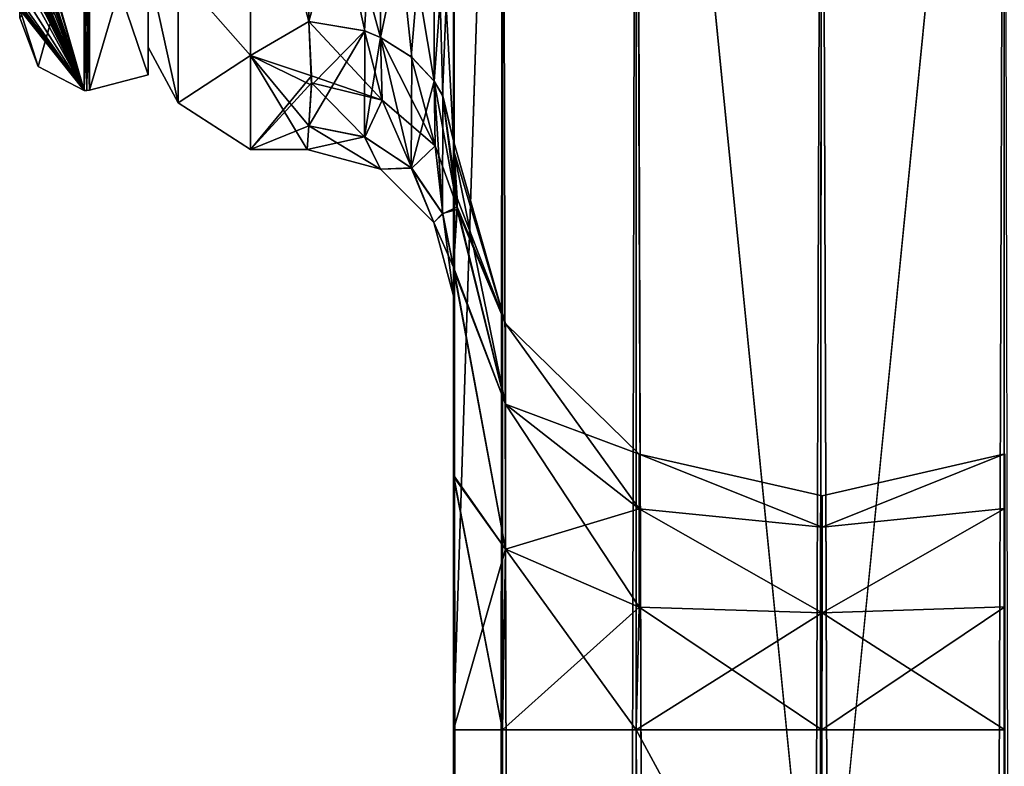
# Model space of a CAD drawing. Extents: x -23 to 700, y -2000 to 0.
# Tile 112 of 210: x -4 to 29, y -73 to -48. Entities that reach past the tile are written whole.
import ezdxf

# ---------------------------------------------------------------- set-up
doc = ezdxf.new("R2010")
doc.units = 0
doc.header["$LTSCALE"] = 72.417309
for name, color, linetype in [('1070', 7, 'CONTINUOUS'), ('1074', 7, 'CONTINUOUS'), ('1076', 7, 'CONTINUOUS'), ('1085', 7, 'CONTINUOUS'), ('1086', 7, 'CONTINUOUS'), ('1087', 7, 'CONTINUOUS'), ('1091', 7, 'CONTINUOUS'), ('1092', 7, 'CONTINUOUS'), ('1093', 7, 'CONTINUOUS'), ('1094', 7, 'CONTINUOUS'), ('1095', 7, 'CONTINUOUS'), ('1096', 7, 'CONTINUOUS'), ('1098', 7, 'CONTINUOUS'), ('1099', 7, 'CONTINUOUS'), ('1100', 7, 'CONTINUOUS'), ('1101', 7, 'CONTINUOUS'), ('1109', 7, 'CONTINUOUS'), ('1653', 7, 'CONTINUOUS'), ('1657', 7, 'CONTINUOUS'), ('1658', 7, 'CONTINUOUS'), ('1659', 7, 'CONTINUOUS'), ('1660', 7, 'CONTINUOUS'), ('1665', 7, 'CONTINUOUS'), ('1666', 7, 'CONTINUOUS')]:
    doc.layers.add(name, color=color, linetype=linetype)

msp = doc.modelspace()

# ---------------------------------------------------------------- linework, layer by layer
at = {"layer": '1070', "linetype": 'CONTINUOUS'}
for points in [[(10.45, -13.504, 37.24), (10.45, -12.5, 33.5), (10.45, -56.094, 33.615), (10.45, -13.504, 37.24)], [(10.45, -56.094, 33.615), (10.45, -12.5, 33.5), (10.45, -26.368, 28.948), (10.45, -56.094, 33.615)], [(10.45, -56.095, -33.616), (10.45, -52.012, -25.654), (10.45, -12.5, -33.5), (10.45, -56.095, -33.616)], [(10.45, -12.5, -33.5), (10.45, -52.012, -25.654), (10.45, -26.369, -28.949), (10.45, -12.5, -33.5)], [(10.45, -13.504, -37.24), (10.45, -56.095, -33.616), (10.45, -12.5, -33.5), (10.45, -13.504, -37.24)], [(10.45, -16.257, 39.994), (10.45, -13.504, 37.24), (10.45, -63.189, 39.074), (10.45, -16.257, 39.994)], [(10.45, -63.189, 39.074), (10.45, -13.504, 37.24), (10.45, -56.094, 33.615), (10.45, -63.189, 39.074)], [(10.45, -63.189, -39.074), (10.45, -56.095, -33.616), (10.45, -13.504, -37.24), (10.45, -63.189, -39.074)], [(10.45, -16.257, -39.994), (10.45, -63.189, -39.074), (10.45, -13.504, -37.24), (10.45, -16.257, -39.994)], [(10.45, -20, 41), (10.45, -16.257, 39.994), (10.45, -71.85, 41), (10.45, -20, 41)], [(10.45, -71.85, 41), (10.45, -16.257, 39.994), (10.45, -63.189, 39.074), (10.45, -71.85, 41)], [(10.45, -20, -41), (10.45, -63.189, -39.074), (10.45, -16.257, -39.994), (10.45, -20, -41)], [(10.45, -71.85, -41), (10.45, -63.189, -39.074), (10.45, -20, -41), (10.45, -71.85, -41)], [(10.45, -40.642, 26.093), (10.45, -56.094, 33.615), (10.45, -26.368, 28.948), (10.45, -40.642, 26.093)], [(10.45, -26.369, -28.949), (10.45, -52.012, -25.654), (10.45, -40.642, -26.093), (10.45, -26.369, -28.949)], [(10.45, -52.011, 25.651), (10.45, -56.094, 33.615), (10.45, -40.642, 26.093), (10.45, -52.011, 25.651)], [(10.45, -51.703, 16.708), (10.45, -52.011, 25.651), (10.45, -40.642, 26.093), (10.45, -51.703, 16.708)], [(10.45, -52.012, -25.654), (10.45, -51.703, -16.708), (10.45, -40.642, -26.093), (10.45, -52.012, -25.654)], [(10.45, -57.001, 0), (10.45, -56.02, -7.474), (10.45, -63.137, -1.951), (10.45, -57.001, 0)], [(10.45, -56.02, 7.473), (10.45, -57.001, 0), (10.45, -63.14, 1.949), (10.45, -56.02, 7.473)], [(10.45, -63.14, 1.949), (10.45, -57.001, 0), (10.45, -71.85), (10.45, -63.14, 1.949)], [(10.45, -71.85), (10.45, -57.001, 0), (10.45, -63.137, -1.951), (10.45, -71.85)]]:
    msp.add_3dface(points, dxfattribs=at)
at = {"layer": '1074', "linetype": 'CONTINUOUS'}
for points in [[(0, -7.5, 0), (0, -10.269, -10.281), (0, -48.5, 0), (0, -7.5, 0)], [(0, -45.731, 10.281), (0, -7.5, 0), (0, -48.5, 0), (0, -45.731, 10.281)], [(0, -48.5, 0), (0, -10.269, -10.281), (0, -45.731, -10.281), (0, -48.5, 0)]]:
    msp.add_3dface(points, dxfattribs=at)
at = {"layer": '1076', "linetype": 'CONTINUOUS'}
for points in [[(5.5, -47.617, -13.826), (3.5, -40, -20.785), (5.447, -39.054, -21.303), (5.5, -47.617, -13.826)], [(5.447, -39.054, 21.303), (3.5, -40, 20.785), (5.5, -47.617, 13.826), (5.447, -39.054, 21.303)], [(3.5, -48.785, -12), (3.5, -40, -20.785), (5.5, -47.617, -13.826), (3.5, -48.785, -12)], [(3.5, -40, 20.785), (3.5, -48.785, 12), (5.5, -47.617, 13.826), (3.5, -40, 20.785)], [(5.584, -49.794, -10.052), (3.5, -48.785, -12), (5.5, -47.617, -13.826), (5.584, -49.794, -10.052)], [(5.5, -47.617, 13.826), (3.5, -48.785, 12), (5.583, -49.475, 10.716), (5.5, -47.617, 13.826)], [(3.5, -52, 0), (3.5, -48.785, -12), (5.444, -52, 0), (3.5, -52, 0)], [(5.444, -52, 0), (3.5, -48.785, -12), (5.5, -51.189, -6.186), (5.444, -52, 0)], [(5.5, -51.189, -6.186), (3.5, -48.785, -12), (5.584, -49.794, -10.052), (5.5, -51.189, -6.186)], [(3.5, -48.785, 12), (3.5, -52, 0), (5.583, -49.475, 10.716), (3.5, -48.785, 12)], [(5.583, -49.475, 10.716), (3.5, -52, 0), (5.584, -49.723, 10.204), (5.583, -49.475, 10.716)], [(5.584, -49.723, 10.204), (3.5, -52, 0), (5.5, -51.189, 6.186), (5.584, -49.723, 10.204)], [(5.5, -51.189, 6.186), (3.5, -52, 0), (5.444, -52, 0), (5.5, -51.189, 6.186)]]:
    msp.add_3dface(points, dxfattribs=at)
at = {"layer": '1085', "linetype": 'CONTINUOUS'}
for points in [[(10.45, -20, 41), (10.45, -71.85, 41), (12.125, -1980, 47.25), (10.45, -20, 41)], [(10.45, -20, 41), (12.125, -1980, 47.25), (12.125, -20, 47.25), (10.45, -20, 41)], [(12.125, -1980, 47.25), (16.697, -1980, 51.823), (12.125, -20, 47.25), (12.125, -1980, 47.25)], [(12.125, -20, 47.25), (16.697, -1980, 51.823), (16.697, -20, 51.823), (12.125, -20, 47.25)], [(23, -1916.55, 53.5), (23, -83.45, 53.5), (16.697, -20, 51.823), (23, -1916.55, 53.5)], [(16.697, -20, 51.823), (23, -83.45, 53.5), (23.05, -20, 53.5), (16.697, -20, 51.823)], [(23.05, -1980, 53.5), (23, -1916.55, 53.5), (16.697, -20, 51.823), (23.05, -1980, 53.5)], [(16.697, -1980, 51.823), (23.05, -1980, 53.5), (16.697, -20, 51.823), (16.697, -1980, 51.823)], [(10.45, -71.85, 41), (10.45, -1928.15, 41), (12.125, -1980, 47.25), (10.45, -71.85, 41)], [(10.45, -1928.15, 41), (10.45, -71.85, 41), (12.125, -71.85, 34.75), (10.45, -1928.15, 41)], [(12.112, -1928.15, 34.773), (10.45, -1928.15, 41), (12.125, -71.85, 34.75), (12.112, -1928.15, 34.773)], [(16.68, -1928.15, 30.186), (12.112, -1928.15, 34.773), (12.125, -71.85, 34.75), (16.68, -1928.15, 30.186)], [(16.702, -71.85, 30.173), (16.68, -1928.15, 30.186), (12.125, -71.85, 34.75), (16.702, -71.85, 30.173)], [(23, -83.45, 28.5), (16.68, -1928.15, 30.186), (16.702, -71.85, 30.173), (23, -83.45, 28.5)], [(23.05, -71.85, 28.5), (23, -83.45, 28.5), (16.702, -71.85, 30.173), (23.05, -71.85, 28.5)]]:
    msp.add_3dface(points, dxfattribs=at)
at = {"layer": '1086', "linetype": 'CONTINUOUS'}
for points in [[(10.45, -71.85, -41), (10.45, -20, -41), (12.125, -20, -47.25), (10.45, -71.85, -41)], [(10.45, -1928.15, -41), (10.45, -71.85, -41), (12.125, -20, -47.25), (10.45, -1928.15, -41)], [(10.45, -1980, -41), (10.45, -1928.15, -41), (12.125, -20, -47.25), (10.45, -1980, -41)], [(12.125, -1980, -47.25), (10.45, -1980, -41), (12.125, -20, -47.25), (12.125, -1980, -47.25)], [(16.697, -1980, -51.823), (12.125, -1980, -47.25), (16.697, -20, -51.823), (16.697, -1980, -51.823)], [(16.697, -20, -51.823), (12.125, -1980, -47.25), (12.125, -20, -47.25), (16.697, -20, -51.823)], [(23, -83.45, -53.5), (16.697, -1980, -51.823), (23.05, -20, -53.5), (23, -83.45, -53.5)], [(23.05, -20, -53.5), (16.697, -1980, -51.823), (16.697, -20, -51.823), (23.05, -20, -53.5)], [(10.45, -71.85, -41), (10.45, -1928.15, -41), (12.112, -1928.15, -34.773), (10.45, -71.85, -41)], [(10.45, -71.85, -41), (12.112, -1928.15, -34.773), (12.125, -71.85, -34.75), (10.45, -71.85, -41)], [(12.112, -1928.15, -34.773), (16.68, -1928.15, -30.186), (12.125, -71.85, -34.75), (12.112, -1928.15, -34.773)], [(12.125, -71.85, -34.75), (16.68, -1928.15, -30.186), (16.702, -71.85, -30.173), (12.125, -71.85, -34.75)], [(16.702, -71.85, -30.173), (16.68, -1928.15, -30.186), (23, -1916.55, -28.5), (16.702, -71.85, -30.173)], [(23, -1916.55, -28.5), (23, -83.45, -28.5), (16.702, -71.85, -30.173), (23, -1916.55, -28.5)], [(16.702, -71.85, -30.173), (23, -83.45, -28.5), (23.05, -71.85, -28.5), (16.702, -71.85, -30.173)]]:
    msp.add_3dface(points, dxfattribs=at)
at = {"layer": '1087', "linetype": 'CONTINUOUS'}
for points in [[(23.05, -1980, -53.5), (23, -1916.55, -53.5), (29.3, -20, -51.825), (23.05, -1980, -53.5)], [(23, -1916.55, -53.5), (23, -83.45, -53.5), (29.3, -20, -51.825), (23, -1916.55, -53.5)], [(23, -83.45, -53.5), (23.05, -20, -53.5), (29.3, -20, -51.825), (23, -83.45, -53.5)], [(29.3, -1980, -51.825), (23.05, -1980, -53.5), (29.3, -20, -51.825), (29.3, -1980, -51.825)], [(33.875, -20, -47.25), (29.3, -1980, -51.825), (29.3, -20, -51.825), (33.875, -20, -47.25)], [(23.05, -71.85, -28.5), (23, -83.45, -28.5), (29.294, -1928.15, -30.171), (23.05, -71.85, -28.5)], [(23.05, -71.85, -28.5), (29.294, -1928.15, -30.171), (29.317, -71.85, -30.185), (23.05, -71.85, -28.5)], [(29.294, -1928.15, -30.171), (33.875, -1928.15, -34.75), (29.317, -71.85, -30.185), (29.294, -1928.15, -30.171)]]:
    msp.add_3dface(points, dxfattribs=at)
at = {"layer": '1091', "linetype": 'CONTINUOUS'}
for points in [[(23.05, -20, 53.5), (23, -83.45, 53.5), (29.3, -1980, 51.825), (23.05, -20, 53.5)], [(29.3, -20, 51.825), (23.05, -20, 53.5), (29.3, -1980, 51.825), (29.3, -20, 51.825)], [(33.875, -1980, 47.25), (29.3, -20, 51.825), (29.3, -1980, 51.825), (33.875, -1980, 47.25)], [(23.05, -1928.15, 28.5), (23, -1916.55, 28.5), (23.05, -71.85, 28.5), (23.05, -1928.15, 28.5)], [(23, -1916.55, 28.5), (23, -83.45, 28.5), (23.05, -71.85, 28.5), (23, -1916.55, 28.5)], [(29.294, -1928.15, 30.171), (23.05, -1928.15, 28.5), (23.05, -71.85, 28.5), (29.294, -1928.15, 30.171)], [(29.317, -71.85, 30.185), (29.294, -1928.15, 30.171), (23.05, -71.85, 28.5), (29.317, -71.85, 30.185)], [(33.875, -1928.15, 34.75), (29.294, -1928.15, 30.171), (29.317, -71.85, 30.185), (33.875, -1928.15, 34.75)]]:
    msp.add_3dface(points, dxfattribs=at)
at = {"layer": '1092', "linetype": 'CONTINUOUS'}
for points in [[(10.45, -71.85), (10.45, -1928.15), (12.112, -1928.15, 6.227), (10.45, -71.85)], [(10.45, -1928.15), (10.45, -71.85), (12.125, -71.85, -6.25), (10.45, -1928.15)], [(10.45, -71.85), (12.112, -1928.15, 6.227), (12.125, -71.85, 6.25), (10.45, -71.85)], [(12.112, -1928.15, -6.227), (10.45, -1928.15), (12.125, -71.85, -6.25), (12.112, -1928.15, -6.227)], [(12.112, -1928.15, 6.227), (16.68, -1928.15, 10.814), (12.125, -71.85, 6.25), (12.112, -1928.15, 6.227)], [(16.68, -1928.15, -10.814), (12.112, -1928.15, -6.227), (12.125, -71.85, -6.25), (16.68, -1928.15, -10.814)], [(12.125, -71.85, 6.25), (16.68, -1928.15, 10.814), (16.702, -71.85, 10.827), (12.125, -71.85, 6.25)], [(16.702, -71.85, -10.827), (16.68, -1928.15, -10.814), (12.125, -71.85, -6.25), (16.702, -71.85, -10.827)], [(16.702, -71.85, 10.827), (16.68, -1928.15, 10.814), (23, -1916.55, 12.5), (16.702, -71.85, 10.827)], [(23, -83.45, -12.5), (16.68, -1928.15, -10.814), (16.702, -71.85, -10.827), (23, -83.45, -12.5)], [(23, -1916.55, 12.5), (23, -83.45, 12.5), (16.702, -71.85, 10.827), (23, -1916.55, 12.5)], [(16.702, -71.85, 10.827), (23, -83.45, 12.5), (23.05, -71.85, 12.5), (16.702, -71.85, 10.827)], [(23.05, -71.85, -12.5), (23, -83.45, -12.5), (16.702, -71.85, -10.827), (23.05, -71.85, -12.5)]]:
    msp.add_3dface(points, dxfattribs=at)
at = {"layer": '1093', "linetype": 'CONTINUOUS'}
for points in [[(10.45, -51.703, -16.708), (10.45, -52.012, -25.654), (12.225, -57.957, -23.671), (10.45, -51.703, -16.708)], [(10.574, -54.051, -12.011), (10.45, -51.703, -16.708), (12.225, -57.957, -17.329), (10.574, -54.051, -12.011)], [(12.225, -57.957, -17.329), (10.45, -51.703, -16.708), (12.225, -57.957, -23.671), (12.225, -57.957, -17.329)], [(10.45, -52.012, -25.654), (10.45, -56.095, -33.616), (12.225, -60.709, -29.385), (10.45, -52.012, -25.654)], [(12.225, -57.957, -23.671), (10.45, -52.012, -25.654), (12.225, -60.709, -29.385), (12.225, -57.957, -23.671)], [(10.45, -56.02, -7.474), (10.574, -54.051, -12.011), (12.225, -60.709, -11.615), (10.45, -56.02, -7.474)], [(12.225, -60.709, -11.615), (10.574, -54.051, -12.011), (12.225, -57.957, -17.329), (12.225, -60.709, -11.615)], [(10.45, -63.137, -1.951), (10.45, -56.02, -7.474), (12.225, -65.667, -7.661), (10.45, -63.137, -1.951)], [(12.225, -65.667, -7.661), (10.45, -56.02, -7.474), (12.225, -60.709, -11.615), (12.225, -65.667, -7.661)], [(10.45, -56.095, -33.616), (10.45, -63.189, -39.074), (12.225, -65.667, -33.339), (10.45, -56.095, -33.616)], [(12.225, -60.709, -29.385), (10.45, -56.095, -33.616), (12.225, -65.667, -33.339), (12.225, -60.709, -29.385)], [(12.225, -60.709, -11.615), (12.225, -57.957, -17.329), (16.806, -64.289, -14.47), (12.225, -60.709, -11.615)], [(12.225, -57.957, -17.329), (12.225, -57.957, -23.671), (16.806, -62.421, -18.348), (12.225, -57.957, -17.329)], [(16.806, -64.289, -14.47), (12.225, -57.957, -17.329), (16.806, -62.421, -18.348), (16.806, -64.289, -14.47)], [(12.225, -57.957, -23.671), (12.225, -60.709, -29.385), (16.806, -62.421, -22.652), (12.225, -57.957, -23.671)], [(16.806, -62.421, -18.348), (12.225, -57.957, -23.671), (16.806, -62.421, -22.652), (16.806, -62.421, -18.348)], [(12.225, -65.667, -7.661), (12.225, -60.709, -11.615), (16.806, -67.654, -11.786), (12.225, -65.667, -7.661)], [(16.806, -67.654, -11.786), (12.225, -60.709, -11.615), (16.806, -64.289, -14.47), (16.806, -67.654, -11.786)], [(12.225, -60.709, -29.385), (12.225, -65.667, -33.339), (16.806, -64.289, -26.53), (12.225, -60.709, -29.385)], [(16.806, -62.421, -22.652), (12.225, -60.709, -29.385), (16.806, -64.289, -26.53), (16.806, -62.421, -22.652)], [(16.806, -64.289, -14.47), (16.806, -62.421, -18.348), (23.063, -64.922, -16.5), (16.806, -64.289, -14.47)], [(16.806, -62.421, -18.348), (16.806, -62.421, -22.652), (23.063, -63.85, -20.5), (16.806, -62.421, -18.348)], [(23.063, -64.922, -16.5), (16.806, -62.421, -18.348), (23.063, -63.85, -20.5), (23.063, -64.922, -16.5)], [(16.806, -62.421, -22.652), (16.806, -64.289, -26.53), (23.063, -64.922, -24.5), (16.806, -62.421, -22.652)], [(23.063, -63.85, -20.5), (16.806, -62.421, -22.652), (23.063, -64.922, -24.5), (23.063, -63.85, -20.5)], [(23.063, -64.922, -16.5), (23.063, -63.85, -20.5), (29.317, -62.408, -18.345), (23.063, -64.922, -16.5)], [(23.063, -64.922, -16.5), (29.317, -62.408, -18.345), (29.317, -64.278, -14.462), (23.063, -64.922, -16.5)], [(23.063, -63.85, -20.5), (23.063, -64.922, -24.5), (29.317, -62.408, -22.655), (23.063, -63.85, -20.5)], [(23.063, -63.85, -20.5), (29.317, -62.408, -22.655), (29.317, -62.408, -18.345), (23.063, -63.85, -20.5)], [(23.063, -64.922, -24.5), (29.317, -64.278, -26.538), (29.317, -62.408, -22.655), (23.063, -64.922, -24.5)], [(10.45, -71.85), (10.45, -63.137, -1.951), (12.125, -71.85, -6.25), (10.45, -71.85)], [(12.125, -71.85, -6.25), (10.45, -63.137, -1.951), (12.225, -65.667, -7.661), (12.125, -71.85, -6.25)], [(10.45, -63.189, -39.074), (10.45, -71.85, -41), (12.225, -65.667, -33.339), (10.45, -63.189, -39.074)], [(16.806, -64.289, -26.53), (12.225, -65.667, -33.339), (16.806, -67.654, -29.214), (16.806, -64.289, -26.53)], [(16.806, -67.654, -11.786), (16.806, -64.289, -14.47), (23.063, -67.85, -13.572), (16.806, -67.654, -11.786)], [(23.063, -67.85, -13.572), (16.806, -64.289, -14.47), (23.063, -64.922, -16.5), (23.063, -67.85, -13.572)], [(16.806, -64.289, -26.53), (16.806, -67.654, -29.214), (23.063, -67.85, -27.428), (16.806, -64.289, -26.53)], [(23.063, -64.922, -24.5), (16.806, -64.289, -26.53), (23.063, -67.85, -27.428), (23.063, -64.922, -24.5)], [(23.063, -67.85, -13.572), (23.063, -64.922, -16.5), (29.317, -64.278, -14.462), (23.063, -67.85, -13.572)], [(23.063, -67.85, -13.572), (29.317, -64.278, -14.462), (29.317, -67.648, -11.775), (23.063, -67.85, -13.572)], [(23.063, -64.922, -24.5), (23.063, -67.85, -27.428), (29.317, -64.278, -26.538), (23.063, -64.922, -24.5)], [(23.063, -67.85, -27.428), (29.317, -67.648, -29.225), (29.317, -64.278, -26.538), (23.063, -67.85, -27.428)], [(10.45, -71.85, -41), (12.125, -71.85, -34.75), (12.225, -65.667, -33.339), (10.45, -71.85, -41)], [(12.225, -65.667, -33.339), (12.125, -71.85, -34.75), (16.806, -67.654, -29.214), (12.225, -65.667, -33.339)], [(16.702, -71.85, -10.827), (12.125, -71.85, -6.25), (12.225, -65.667, -7.661), (16.702, -71.85, -10.827)], [(16.702, -71.85, -10.827), (12.225, -65.667, -7.661), (16.806, -67.654, -11.786), (16.702, -71.85, -10.827)], [(12.125, -71.85, -34.75), (16.702, -71.85, -30.173), (16.806, -67.654, -29.214), (12.125, -71.85, -34.75)], [(16.806, -67.654, -29.214), (16.702, -71.85, -30.173), (23.063, -67.85, -27.428), (16.806, -67.654, -29.214)], [(23.05, -71.85, -12.5), (16.702, -71.85, -10.827), (16.806, -67.654, -11.786), (23.05, -71.85, -12.5)], [(23.05, -71.85, -12.5), (16.806, -67.654, -11.786), (23.063, -67.85, -13.572), (23.05, -71.85, -12.5)], [(23.05, -71.85, -28.5), (29.317, -71.85, -30.185), (29.317, -67.648, -29.225), (23.05, -71.85, -28.5)], [(23.063, -67.85, -27.428), (23.05, -71.85, -28.5), (29.317, -67.648, -29.225), (23.063, -67.85, -27.428)], [(29.317, -71.85, -10.815), (23.063, -67.85, -13.572), (29.317, -67.648, -11.775), (29.317, -71.85, -10.815)], [(16.702, -71.85, -30.173), (23.05, -71.85, -28.5), (23.063, -67.85, -27.428), (16.702, -71.85, -30.173)], [(23.05, -71.85, -12.5), (23.063, -67.85, -13.572), (29.317, -71.85, -10.815), (23.05, -71.85, -12.5)]]:
    msp.add_3dface(points, dxfattribs=at)
at = {"layer": '1094', "linetype": 'CONTINUOUS'}
for points in [[(23.05, -71.85, 12.5), (23, -83.45, 12.5), (29.294, -1928.15, 10.829), (23.05, -71.85, 12.5)], [(23.05, -1928.15, -12.5), (23, -1916.55, -12.5), (23.05, -71.85, -12.5), (23.05, -1928.15, -12.5)], [(23, -1916.55, -12.5), (23, -83.45, -12.5), (23.05, -71.85, -12.5), (23, -1916.55, -12.5)], [(23.05, -1928.15, -12.5), (23.05, -71.85, -12.5), (29.294, -1928.15, -10.829), (23.05, -1928.15, -12.5)], [(23.05, -71.85, -12.5), (29.317, -71.85, -10.815), (29.294, -1928.15, -10.829), (23.05, -71.85, -12.5)], [(23.05, -71.85, 12.5), (29.294, -1928.15, 10.829), (29.317, -71.85, 10.815), (23.05, -71.85, 12.5)], [(29.294, -1928.15, -10.829), (29.317, -71.85, -10.815), (33.875, -1928.15, -6.25), (29.294, -1928.15, -10.829)], [(29.294, -1928.15, 10.829), (33.875, -1928.15, 6.25), (29.317, -71.85, 10.815), (29.294, -1928.15, 10.829)]]:
    msp.add_3dface(points, dxfattribs=at)
at = {"layer": '1095', "linetype": 'CONTINUOUS'}
for points in [[(10.45, -52.011, 25.651), (10.45, -51.703, 16.708), (12.225, -57.957, 23.671), (10.45, -52.011, 25.651)], [(10.45, -51.703, 16.708), (10.573, -53.667, 12.83), (12.225, -57.957, 17.329), (10.45, -51.703, 16.708)], [(12.225, -57.957, 23.671), (10.45, -51.703, 16.708), (12.225, -57.957, 17.329), (12.225, -57.957, 23.671)], [(10.45, -56.094, 33.615), (10.45, -52.011, 25.651), (12.225, -60.709, 29.385), (10.45, -56.094, 33.615)], [(12.225, -60.709, 29.385), (10.45, -52.011, 25.651), (12.225, -57.957, 23.671), (12.225, -60.709, 29.385)], [(10.573, -53.667, 12.83), (10.574, -53.964, 12.198), (12.225, -57.957, 17.329), (10.573, -53.667, 12.83)], [(10.574, -53.964, 12.198), (10.45, -56.02, 7.473), (12.225, -60.709, 11.615), (10.574, -53.964, 12.198)], [(12.225, -57.957, 17.329), (10.574, -53.964, 12.198), (12.225, -60.709, 11.615), (12.225, -57.957, 17.329)], [(10.45, -56.02, 7.473), (10.45, -63.14, 1.949), (12.225, -65.667, 7.661), (10.45, -56.02, 7.473)], [(12.225, -60.709, 11.615), (10.45, -56.02, 7.473), (12.225, -65.667, 7.661), (12.225, -60.709, 11.615)], [(10.45, -63.189, 39.074), (10.45, -56.094, 33.615), (12.225, -65.667, 33.339), (10.45, -63.189, 39.074)], [(12.225, -65.667, 33.339), (10.45, -56.094, 33.615), (12.225, -60.709, 29.385), (12.225, -65.667, 33.339)], [(12.225, -60.709, 29.385), (12.225, -57.957, 23.671), (16.806, -64.289, 26.53), (12.225, -60.709, 29.385)], [(12.225, -57.957, 23.671), (12.225, -57.957, 17.329), (16.806, -62.421, 22.652), (12.225, -57.957, 23.671)], [(16.806, -64.289, 26.53), (12.225, -57.957, 23.671), (16.806, -62.421, 22.652), (16.806, -64.289, 26.53)], [(12.225, -57.957, 17.329), (12.225, -60.709, 11.615), (16.806, -62.421, 18.348), (12.225, -57.957, 17.329)], [(16.806, -62.421, 22.652), (12.225, -57.957, 17.329), (16.806, -62.421, 18.348), (16.806, -62.421, 22.652)], [(12.225, -65.667, 33.339), (12.225, -60.709, 29.385), (16.806, -67.654, 29.214), (12.225, -65.667, 33.339)], [(16.806, -67.654, 29.214), (12.225, -60.709, 29.385), (16.806, -64.289, 26.53), (16.806, -67.654, 29.214)], [(12.225, -60.709, 11.615), (12.225, -65.667, 7.661), (16.806, -64.289, 14.47), (12.225, -60.709, 11.615)], [(16.806, -62.421, 18.348), (12.225, -60.709, 11.615), (16.806, -64.289, 14.47), (16.806, -62.421, 18.348)], [(16.806, -64.289, 26.53), (16.806, -62.421, 22.652), (23.063, -64.922, 24.5), (16.806, -64.289, 26.53)], [(16.806, -62.421, 22.652), (16.806, -62.421, 18.348), (23.063, -63.85, 20.5), (16.806, -62.421, 22.652)], [(23.063, -64.922, 24.5), (16.806, -62.421, 22.652), (23.063, -63.85, 20.5), (23.063, -64.922, 24.5)], [(16.806, -62.421, 18.348), (16.806, -64.289, 14.47), (23.063, -64.922, 16.5), (16.806, -62.421, 18.348)], [(23.063, -63.85, 20.5), (16.806, -62.421, 18.348), (23.063, -64.922, 16.5), (23.063, -63.85, 20.5)], [(23.063, -64.922, 24.5), (23.063, -63.85, 20.5), (29.317, -62.408, 22.655), (23.063, -64.922, 24.5)], [(23.063, -64.922, 24.5), (29.317, -62.408, 22.655), (29.317, -64.278, 26.538), (23.063, -64.922, 24.5)], [(23.063, -63.85, 20.5), (23.063, -64.922, 16.5), (29.317, -62.408, 18.345), (23.063, -63.85, 20.5)], [(23.063, -63.85, 20.5), (29.317, -62.408, 18.345), (29.317, -62.408, 22.655), (23.063, -63.85, 20.5)], [(23.063, -64.922, 16.5), (29.317, -64.278, 14.462), (29.317, -62.408, 18.345), (23.063, -64.922, 16.5)], [(10.45, -63.14, 1.949), (10.45, -71.85), (12.225, -65.667, 7.661), (10.45, -63.14, 1.949)], [(10.45, -71.85, 41), (10.45, -63.189, 39.074), (12.125, -71.85, 34.75), (10.45, -71.85, 41)], [(12.125, -71.85, 34.75), (10.45, -63.189, 39.074), (12.225, -65.667, 33.339), (12.125, -71.85, 34.75)], [(16.806, -64.289, 14.47), (12.225, -65.667, 7.661), (16.806, -67.654, 11.786), (16.806, -64.289, 14.47)], [(16.806, -67.654, 29.214), (16.806, -64.289, 26.53), (23.063, -67.85, 27.428), (16.806, -67.654, 29.214)], [(23.063, -67.85, 27.428), (16.806, -64.289, 26.53), (23.063, -64.922, 24.5), (23.063, -67.85, 27.428)], [(16.806, -64.289, 14.47), (16.806, -67.654, 11.786), (23.063, -67.85, 13.572), (16.806, -64.289, 14.47)], [(23.063, -64.922, 16.5), (16.806, -64.289, 14.47), (23.063, -67.85, 13.572), (23.063, -64.922, 16.5)], [(23.063, -67.85, 27.428), (23.063, -64.922, 24.5), (29.317, -64.278, 26.538), (23.063, -67.85, 27.428)], [(23.063, -67.85, 27.428), (29.317, -64.278, 26.538), (29.317, -67.648, 29.225), (23.063, -67.85, 27.428)], [(23.063, -64.922, 16.5), (23.063, -67.85, 13.572), (29.317, -64.278, 14.462), (23.063, -64.922, 16.5)], [(23.063, -67.85, 13.572), (29.317, -67.648, 11.775), (29.317, -64.278, 14.462), (23.063, -67.85, 13.572)], [(10.45, -71.85), (12.125, -71.85, 6.25), (12.225, -65.667, 7.661), (10.45, -71.85)], [(16.702, -71.85, 30.173), (12.125, -71.85, 34.75), (12.225, -65.667, 33.339), (16.702, -71.85, 30.173)], [(12.225, -65.667, 7.661), (12.125, -71.85, 6.25), (16.806, -67.654, 11.786), (12.225, -65.667, 7.661)], [(16.702, -71.85, 30.173), (12.225, -65.667, 33.339), (16.806, -67.654, 29.214), (16.702, -71.85, 30.173)], [(12.125, -71.85, 6.25), (16.702, -71.85, 10.827), (16.806, -67.654, 11.786), (12.125, -71.85, 6.25)], [(23.05, -71.85, 28.5), (16.702, -71.85, 30.173), (16.806, -67.654, 29.214), (23.05, -71.85, 28.5)], [(16.806, -67.654, 11.786), (16.702, -71.85, 10.827), (23.063, -67.85, 13.572), (16.806, -67.654, 11.786)], [(23.05, -71.85, 28.5), (16.806, -67.654, 29.214), (23.063, -67.85, 27.428), (23.05, -71.85, 28.5)], [(23.05, -71.85, 12.5), (29.317, -71.85, 10.815), (29.317, -67.648, 11.775), (23.05, -71.85, 12.5)], [(23.063, -67.85, 13.572), (23.05, -71.85, 12.5), (29.317, -67.648, 11.775), (23.063, -67.85, 13.572)], [(29.317, -71.85, 30.185), (23.063, -67.85, 27.428), (29.317, -67.648, 29.225), (29.317, -71.85, 30.185)], [(16.702, -71.85, 10.827), (23.05, -71.85, 12.5), (23.063, -67.85, 13.572), (16.702, -71.85, 10.827)], [(29.317, -71.85, 30.185), (23.05, -71.85, 28.5), (23.063, -67.85, 27.428), (29.317, -71.85, 30.185)]]:
    msp.add_3dface(points, dxfattribs=at)
at = {"layer": '1096', "linetype": 'CONTINUOUS'}
for points in [[(5.447, -39.054, -21.303), (7.947, -38.728, -22.213), (7.949, -48.164, -14.212), (5.447, -39.054, -21.303)], [(9.781, -39.525, -23.863), (9.781, -49.662, -15.267), (7.947, -38.728, -22.213), (9.781, -39.525, -23.863)], [(7.947, -38.728, -22.213), (9.781, -49.662, -15.267), (9.017, -48.84, -14.689), (7.947, -38.728, -22.213)], [(7.949, -48.164, -14.212), (7.947, -38.728, -22.213), (9.017, -48.84, -14.689), (7.949, -48.164, -14.212)], [(5.5, -47.617, -13.826), (5.447, -39.054, -21.303), (7.413, -47.945, -14.058), (5.5, -47.617, -13.826)], [(5.447, -39.054, -21.303), (7.949, -48.164, -14.212), (7.413, -47.945, -14.058), (5.447, -39.054, -21.303)], [(10.45, -40.642, -26.093), (10.45, -51.703, -16.708), (9.781, -39.525, -23.863), (10.45, -40.642, -26.093)], [(9.781, -39.525, -23.863), (10.45, -51.703, -16.708), (10.079, -50.159, -15.618), (9.781, -39.525, -23.863)], [(9.781, -49.662, -15.267), (9.781, -39.525, -23.863), (10.079, -50.159, -15.618), (9.781, -49.662, -15.267)]]:
    msp.add_3dface(points, dxfattribs=at)
at = {"layer": '1098', "linetype": 'CONTINUOUS'}
for points in [[(5.447, -39.054, 21.303), (5.5, -47.617, 13.826), (7.947, -38.728, 22.213), (5.447, -39.054, 21.303)], [(7.947, -38.728, 22.213), (5.5, -47.617, 13.826), (7.398, -47.94, 14.054), (7.947, -38.728, 22.213)], [(7.947, -48.163, 14.211), (7.947, -38.728, 22.213), (7.398, -47.94, 14.054), (7.947, -48.163, 14.211)], [(7.947, -48.163, 14.211), (9.781, -39.525, 23.863), (7.947, -38.728, 22.213), (7.947, -48.163, 14.211)], [(9.003, -48.829, 14.68), (9.781, -39.525, 23.863), (7.947, -48.163, 14.211), (9.003, -48.829, 14.68)], [(9.781, -49.661, 15.267), (9.781, -39.525, 23.863), (9.003, -48.829, 14.68), (9.781, -49.661, 15.267)], [(9.781, -49.661, 15.267), (10.45, -40.642, 26.093), (9.781, -39.525, 23.863), (9.781, -49.661, 15.267)], [(10.074, -50.149, 15.611), (10.45, -40.642, 26.093), (9.781, -49.661, 15.267), (10.074, -50.149, 15.611)], [(10.45, -51.703, 16.708), (10.45, -40.642, 26.093), (10.074, -50.149, 15.611), (10.45, -51.703, 16.708)]]:
    msp.add_3dface(points, dxfattribs=at)
at = {"layer": '1099', "linetype": 'CONTINUOUS'}
for points in [[(5.5, -47.617, 13.826), (5.583, -49.475, 10.716), (8.007, -50.308, 10.43), (5.5, -47.617, 13.826)], [(7.398, -47.94, 14.054), (5.5, -47.617, 13.826), (8.007, -50.308, 10.43), (7.398, -47.94, 14.054)], [(7.947, -48.163, 14.211), (7.398, -47.94, 14.054), (8.007, -50.308, 10.43), (7.947, -48.163, 14.211)], [(9.003, -48.829, 14.68), (7.947, -48.163, 14.211), (9.823, -51.868, 11.159), (9.003, -48.829, 14.68)], [(7.947, -48.163, 14.211), (8.007, -50.308, 10.43), (9.823, -51.868, 11.159), (7.947, -48.163, 14.211)], [(9.781, -49.661, 15.267), (9.003, -48.829, 14.68), (9.823, -51.868, 11.159), (9.781, -49.661, 15.267)], [(5.583, -49.475, 10.716), (5.584, -49.723, 10.204), (8.007, -50.308, 10.43), (5.583, -49.475, 10.716)], [(5.584, -49.723, 10.204), (5.5, -51.189, 6.186), (7.413, -51.577, 6.289), (5.584, -49.723, 10.204)], [(5.584, -49.723, 10.204), (7.413, -51.577, 6.289), (8.007, -50.308, 10.43), (5.584, -49.723, 10.204)], [(10.574, -53.964, 12.198), (10.074, -50.149, 15.611), (9.781, -49.661, 15.267), (10.574, -53.964, 12.198)], [(10.574, -53.964, 12.198), (9.781, -49.661, 15.267), (9.823, -51.868, 11.159), (10.574, -53.964, 12.198)], [(10.573, -53.667, 12.83), (10.45, -51.703, 16.708), (10.074, -50.149, 15.611), (10.573, -53.667, 12.83)], [(10.574, -53.964, 12.198), (10.573, -53.667, 12.83), (10.074, -50.149, 15.611), (10.574, -53.964, 12.198)], [(7.413, -51.577, 6.289), (9.017, -52.635, 6.571), (8.007, -50.308, 10.43), (7.413, -51.577, 6.289)], [(8.007, -50.308, 10.43), (9.017, -52.635, 6.571), (9.823, -51.868, 11.159), (8.007, -50.308, 10.43)], [(9.017, -52.635, 6.571), (10.079, -54.195, 6.987), (9.823, -51.868, 11.159), (9.017, -52.635, 6.571)], [(10.079, -54.195, 6.987), (10.574, -53.964, 12.198), (9.823, -51.868, 11.159), (10.079, -54.195, 6.987)], [(10.45, -56.02, 7.473), (10.574, -53.964, 12.198), (10.079, -54.195, 6.987), (10.45, -56.02, 7.473)]]:
    msp.add_3dface(points, dxfattribs=at)
at = {"layer": '1100', "linetype": 'CONTINUOUS'}
for points in [[(5.5, -51.189, 6.186), (5.444, -52, 0), (7.946, -52.668, 0), (5.5, -51.189, 6.186)], [(5.444, -52, 0), (5.5, -51.189, -6.186), (7.398, -51.571, -6.287), (5.444, -52, 0)], [(7.413, -51.577, 6.289), (5.5, -51.189, 6.186), (7.946, -52.668, 0), (7.413, -51.577, 6.289)], [(5.444, -52, 0), (7.398, -51.571, -6.287), (7.946, -52.668, 0), (5.444, -52, 0)], [(7.398, -51.571, -6.287), (9.003, -52.621, -6.568), (7.946, -52.668, 0), (7.398, -51.571, -6.287)], [(9.017, -52.635, 6.571), (7.413, -51.577, 6.289), (7.946, -52.668, 0), (9.017, -52.635, 6.571)], [(7.946, -52.668, 0), (9.003, -52.621, -6.568), (9.779, -54.498, 0), (7.946, -52.668, 0)], [(9.017, -52.635, 6.571), (7.946, -52.668, 0), (9.779, -54.498, 0), (9.017, -52.635, 6.571)], [(9.003, -52.621, -6.568), (10.074, -54.183, -6.984), (9.779, -54.498, 0), (9.003, -52.621, -6.568)], [(10.079, -54.195, 6.987), (9.017, -52.635, 6.571), (9.779, -54.498, 0), (10.079, -54.195, 6.987)], [(10.074, -54.183, -6.984), (10.45, -56.02, -7.474), (9.779, -54.498, 0), (10.074, -54.183, -6.984)], [(10.45, -57.001, 0), (10.079, -54.195, 6.987), (9.779, -54.498, 0), (10.45, -57.001, 0)], [(10.45, -57.001, 0), (10.45, -56.02, 7.473), (10.079, -54.195, 6.987), (10.45, -57.001, 0)], [(10.45, -56.02, -7.474), (10.45, -57.001, 0), (9.779, -54.498, 0), (10.45, -56.02, -7.474)]]:
    msp.add_3dface(points, dxfattribs=at)
at = {"layer": '1101', "linetype": 'CONTINUOUS'}
for points in [[(5.584, -49.794, -10.052), (5.5, -47.617, -13.826), (7.413, -47.945, -14.058), (5.584, -49.794, -10.052)], [(5.5, -51.189, -6.186), (5.584, -49.794, -10.052), (7.413, -47.945, -14.058), (5.5, -51.189, -6.186)], [(5.5, -51.189, -6.186), (7.413, -47.945, -14.058), (7.398, -51.571, -6.287), (5.5, -51.189, -6.186)], [(7.413, -47.945, -14.058), (7.949, -48.164, -14.212), (7.398, -51.571, -6.287), (7.413, -47.945, -14.058)], [(7.949, -48.164, -14.212), (9.003, -52.621, -6.568), (7.398, -51.571, -6.287), (7.949, -48.164, -14.212)], [(7.949, -48.164, -14.212), (9.017, -48.84, -14.689), (9.003, -52.621, -6.568), (7.949, -48.164, -14.212)], [(9.017, -48.84, -14.689), (9.781, -49.662, -15.267), (9.003, -52.621, -6.568), (9.017, -48.84, -14.689)], [(9.781, -49.662, -15.267), (10.074, -54.183, -6.984), (9.003, -52.621, -6.568), (9.781, -49.662, -15.267)], [(9.781, -49.662, -15.267), (10.079, -50.159, -15.618), (10.074, -54.183, -6.984), (9.781, -49.662, -15.267)], [(10.079, -50.159, -15.618), (10.574, -54.051, -12.011), (10.074, -54.183, -6.984), (10.079, -50.159, -15.618)], [(10.45, -51.703, -16.708), (10.574, -54.051, -12.011), (10.079, -50.159, -15.618), (10.45, -51.703, -16.708)], [(10.574, -54.051, -12.011), (10.45, -56.02, -7.474), (10.074, -54.183, -6.984), (10.574, -54.051, -12.011)]]:
    msp.add_3dface(points, dxfattribs=at)
at = {"layer": '1109', "linetype": 'CONTINUOUS'}
for points in [[(3.5, -40, -20.785), (3.5, -48.785, -12), (1.025, -45.962, -14.325), (3.5, -40, -20.785)], [(3.5, -48.785, 12), (3.5, -40, 20.785), (1.025, -45.962, 14.325), (3.5, -48.785, 12)], [(0, -45.731, 10.281), (0, -48.5, 0), (1.025, -50.399, 5.112), (0, -45.731, 10.281)], [(1.025, -45.962, 14.325), (0, -45.731, 10.281), (1.025, -50.399, 5.112), (1.025, -45.962, 14.325)], [(0, -48.5, 0), (0, -45.731, -10.281), (1.025, -50.399, -5.112), (0, -48.5, 0)], [(1.025, -50.399, -5.112), (0, -45.731, -10.281), (1.025, -45.962, -14.325), (1.025, -50.399, -5.112)], [(3.5, -48.785, -12), (1.025, -50.399, -5.112), (1.025, -45.962, -14.325), (3.5, -48.785, -12)], [(3.5, -48.785, 12), (1.025, -45.962, 14.325), (1.025, -50.399, 5.112), (3.5, -48.785, 12)], [(1.025, -50.399, 5.112), (0, -48.5, 0), (1.025, -50.399, -5.112), (1.025, -50.399, 5.112)], [(3.5, -48.785, -12), (3.5, -52, 0), (1.025, -50.399, -5.112), (3.5, -48.785, -12)], [(3.5, -52, 0), (3.5, -48.785, 12), (1.025, -50.399, 5.112), (3.5, -52, 0)], [(3.5, -52, 0), (1.025, -50.399, 5.112), (1.025, -50.399, -5.112), (3.5, -52, 0)]]:
    msp.add_3dface(points, dxfattribs=at)
at = {"layer": '1653', "linetype": 'CONTINUOUS'}
for points in [[(0, -43.902), (0, -35.95, 13.772), (0, -49.444), (0, -43.902)], [(0, -49.444), (0, -35.95, 13.772), (0, -43.163, 15.164), (0, -49.444)], [(0, -43.902), (0, -49.444), (0, -43.163, -15.164), (0, -43.902)]]:
    msp.add_3dface(points, dxfattribs=at)
at = {"layer": '1657', "linetype": 'CONTINUOUS'}
for points in [[(-4.387, -43.298, -12.503), (-4.351, -42.68, -13.573), (-2.195, -49.983), (-4.387, -43.298, -12.503)], [(-4.351, -42.68, -13.573), (-4.343, -42.596, -13.719), (-2.195, -49.983), (-4.351, -42.68, -13.573)], [(-4.343, -42.596, -13.719), (-4.334, -42.512, -13.864), (-2.195, -49.983), (-4.343, -42.596, -13.719)], [(-2.195, -49.983), (-4.334, -42.512, -13.864), (-2.195, -43.544, -15.544), (-2.195, -49.983)], [(-4.396, -43.697, -11.812), (-4.391, -43.466, -12.212), (-2.195, -49.983), (-4.396, -43.697, -11.812)], [(-4.391, -43.466, -12.212), (-4.389, -43.382, -12.358), (-2.195, -49.983), (-4.391, -43.466, -12.212)], [(-4.389, -43.382, -12.358), (-4.387, -43.298, -12.503), (-2.195, -49.983), (-4.389, -43.382, -12.358)], [(-4.4, -44.267, -10.753), (-4.4, -43.806, -11.42), (-2.195, -49.983), (-4.4, -44.267, -10.753)], [(-4.4, -43.806, -11.42), (-4.399, -43.842, -11.46), (-2.195, -49.983), (-4.4, -43.806, -11.42)], [(-4.398, -43.877, -11.499), (-4.397, -43.787, -11.656), (-2.195, -49.983), (-4.398, -43.877, -11.499)], [(-4.397, -43.787, -11.656), (-4.396, -43.697, -11.812), (-2.195, -49.983), (-4.397, -43.787, -11.656)], [(-4.399, -43.842, -11.46), (-4.398, -43.877, -11.499), (-2.195, -49.983), (-4.399, -43.842, -11.46)], [(-4.4, -44.702, -10.068), (-4.4, -44.267, -10.753), (-2.195, -49.983), (-4.4, -44.702, -10.068)], [(-4.4, -44.795, -9.91), (-4.4, -44.702, -10.068), (-2.195, -49.983), (-4.4, -44.795, -9.91)], [(-4.4, -44.886, -9.752), (-4.4, -44.795, -9.91), (-2.195, -49.983), (-4.4, -44.886, -9.752)], [(-4.4, -45.024, -9.51), (-4.4, -44.886, -9.752), (-2.195, -49.983), (-4.4, -45.024, -9.51)], [(-4.4, -45.165, -9.27), (-4.4, -45.024, -9.51), (-2.195, -49.983), (-4.4, -45.165, -9.27)], [(-4.4, -45.316, -9.007), (-4.4, -45.165, -9.27), (-2.195, -49.983), (-4.4, -45.316, -9.007)], [(-4.4, -45.468, -8.745), (-4.4, -45.316, -9.007), (-2.195, -49.983), (-4.4, -45.468, -8.745)], [(-4.4, -45.564, -8.546), (-4.4, -45.468, -8.745), (-2.195, -49.983), (-4.4, -45.564, -8.546)], [(-4.4, -45.624, -8.346), (-4.4, -45.564, -8.546), (-2.195, -49.983), (-4.4, -45.624, -8.346)], [(-4.4, -45.97, -7.571), (-4.4, -45.624, -8.346), (-2.195, -49.983), (-4.4, -45.97, -7.571)], [(-4.385, -46.521, -6.92), (-4.4, -45.97, -7.571), (-2.195, -49.983), (-4.385, -46.521, -6.92)], [(-4.365, -46.921, -6.227), (-4.385, -46.521, -6.92), (-2.195, -49.983), (-4.365, -46.921, -6.227)], [(-4.4, -47.201, -3.4), (-4.382, -47.042, -5.411), (-2.195, -49.983), (-4.4, -47.201, -3.4)], [(-4.382, -47.042, -5.411), (-4.36, -47.174, -5.488), (-2.195, -49.983), (-4.382, -47.042, -5.411)], [(-4.329, -47.305, -5.563), (-4.365, -46.921, -6.227), (-2.195, -49.983), (-4.329, -47.305, -5.563)], [(-4.36, -47.174, -5.488), (-4.329, -47.305, -5.563), (-2.195, -49.983), (-4.36, -47.174, -5.488)], [(-4.4, -47.5), (-4.4, -47.201, -3.4), (-3.769, -49.16), (-4.4, -47.5)], [(-3.769, -49.16), (-4.4, -47.201, -3.4), (-2.195, -49.983), (-3.769, -49.16)]]:
    msp.add_3dface(points, dxfattribs=at)
at = {"layer": '1658', "linetype": 'CONTINUOUS'}
for points in [[(-4.4, -47.5), (-3.769, -49.16), (-2.195, -43.544, 15.544), (-4.4, -47.5)], [(-3.769, -49.16), (-2.195, -49.983), (-2.195, -43.544, 15.544), (-3.769, -49.16)]]:
    msp.add_3dface(points, dxfattribs=at)
at = {"layer": '1659', "linetype": 'CONTINUOUS'}
for points in [[(0, -49.444), (0, -43.163, 15.164), (-2.009, -49.97, 0), (0, -49.444)], [(-2.009, -49.97, 0), (0, -43.163, 15.164), (-2.009, -43.535, 15.535), (-2.009, -49.97, 0)]]:
    msp.add_3dface(points, dxfattribs=at)
at = {"layer": '1660', "linetype": 'CONTINUOUS'}
for points in [[(0, -43.163, -15.164), (0, -49.444), (-2.009, -43.535, -15.535), (0, -43.163, -15.164)], [(0, -49.444), (-2.009, -49.97, 0), (-2.009, -43.535, -15.535), (0, -49.444)]]:
    msp.add_3dface(points, dxfattribs=at)
at = {"layer": '1665', "linetype": 'CONTINUOUS'}
for points in [[(-2.009, -49.97, 0), (-2.195, -43.544, -15.544), (-2.009, -43.535, -15.535), (-2.009, -49.97, 0)], [(-2.195, -49.983), (-2.195, -43.544, -15.544), (-2.102, -49.985, 0), (-2.195, -49.983)], [(-2.195, -43.544, -15.544), (-2.009, -49.97, 0), (-2.102, -49.985, 0), (-2.195, -43.544, -15.544)]]:
    msp.add_3dface(points, dxfattribs=at)
at = {"layer": '1666', "linetype": 'CONTINUOUS'}
for points in [[(-2.195, -43.544, 15.544), (-2.195, -49.983), (-2.009, -43.535, 15.535), (-2.195, -43.544, 15.544)], [(-2.009, -43.535, 15.535), (-2.195, -49.983), (-2.102, -49.985, 0), (-2.009, -43.535, 15.535)], [(-2.009, -49.97, 0), (-2.009, -43.535, 15.535), (-2.102, -49.985, 0), (-2.009, -49.97, 0)]]:
    msp.add_3dface(points, dxfattribs=at)

doc.saveas('drawing.dxf')
